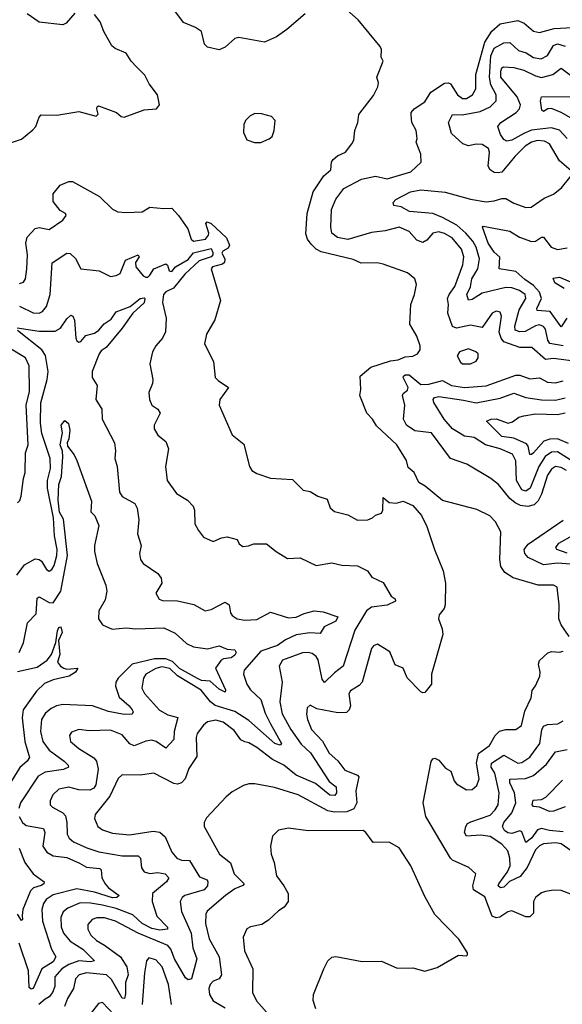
# Model space of a CAD drawing. Extents: x 1245515 to 1420776, y 606314 to 671314.
# Tile 236 of 256: x 1386446 to 1389190, y 616665 to 621645. Entities that reach past the tile are written whole.
import ezdxf

# ---------------------------------------------------------------- set-up
doc = ezdxf.new("R2010")
doc.units = 0

msp = doc.modelspace()

# ---------------------------------------------------------------- linework, layer by layer
at = {"layer": '0CON10XD'}
for points in [[(1387890, 621675), (1387796.7, 621595), (1387745, 621559.2), (1387685, 621531.4), (1387555, 621555.8), (1387535, 621550), (1387485, 621506.2), (1387455, 621493.3), (1387395.8, 621505.8), (1387381.2, 621521.2), (1387365.5, 621585.5), (1387335.5, 621605.5), (1387275, 621631.1), (1387191.2, 621745)], [(1386405, 621024.2), (1386455, 621040.8), (1386512.7, 621087.3), (1386528.8, 621105), (1386545, 621152.5), (1386555, 621163.3), (1386635, 621162.5), (1386745, 621180), (1386833.3, 621156.7), (1386843.3, 621166.7), (1386836.7, 621195), (1386837.5, 621205), (1386845, 621210), (1386936.7, 621175), (1386960, 621155), (1386975, 621152.5), (1387075, 621190), (1387137.5, 621195), (1387152.5, 621215), (1387143.3, 621265), (1387100.3, 621320.3), (1387078.8, 621365), (1387037, 621407), (1387010, 621435), (1386985, 621476.2), (1386928.7, 621498.7), (1386912.1, 621512.1), (1386871.4, 621585), (1386854, 621635), (1386825, 621671.2)], [(1386725, 621677.5), (1386682.2, 621627.8), (1386665, 621618.5), (1386545, 621632.5), (1386484, 621675)], [(1389223.9, 618525), (1389183.9, 618583.9), (1389173, 618615), (1389173.4, 618685), (1389164, 618775), (1389145.6, 618785.6), (1389067.5, 618785), (1388941.8, 618821.8), (1388898.7, 618848.7), (1388880, 618880), (1388873.5, 618915), (1388880, 619055), (1388851.9, 619105), (1388824.2, 619135), (1388758.3, 619168.3), (1388583.9, 619213.9), (1388496.7, 619285), (1388463.8, 619303.8), (1388441.2, 619355), (1388410.8, 619380.8), (1388402, 619415), (1388354, 619495), (1388250.8, 619590.8), (1388230.5, 619625), (1388202.1, 619655), (1388166, 619745), (1388170.8, 619775), (1388168, 619842), (1388221.8, 619888.2), (1388320.9, 619919.1), (1388360, 619925), (1388395, 619940), (1388435, 619943.8), (1388457.5, 619955), (1388471.2, 619975), (1388471.2, 619995), (1388454, 620045), (1388418.6, 620105), (1388424.2, 620204.2), (1388442.5, 620255), (1388452, 620305), (1388444, 620335), (1388406.7, 620365), (1388285, 620409.4), (1388254.3, 620415.7), (1388173.6, 620413.6), (1388132, 620432), (1387970.5, 620470.5), (1387944.8, 620484.8), (1387919.9, 620509.9), (1387901.9, 620535), (1387892.7, 620562.7), (1387900.2, 620665), (1387929.7, 620775), (1387984.5, 620855.5), (1388020.4, 620885), (1388023.8, 620925), (1388031.2, 620938.8), (1388053.7, 620956.3), (1388094.5, 620975), (1388125, 621016.9), (1388136.4, 621035), (1388141.2, 621085), (1388156.2, 621125), (1388160.4, 621165), (1388235, 621262), (1388257.1, 621305), (1388260, 621325), (1388252, 621355), (1388284, 621435), (1388273.8, 621455), (1388276.1, 621493.9), (1388269.7, 621509.7), (1388158.2, 621645), (1388101.1, 621695)], [(1389275, 619915.4), (1389145, 619931.2), (1389105, 619925.8), (1389036.7, 619986.7), (1388975, 619987.1), (1388895.1, 620015.2), (1388880.4, 620035), (1388871.6, 620065), (1388881.8, 620145), (1388875, 620165.7), (1388855, 620170.5), (1388835, 620160.5), (1388785, 620087.5), (1388725, 620100.9), (1388655, 620084.8), (1388634.2, 620094.2), (1388610.4, 620160.4), (1388614.7, 620205), (1388610.3, 620235), (1388617.2, 620255), (1388646.5, 620295), (1388686.7, 620405), (1388691.7, 620445), (1388680.7, 620485), (1388632.6, 620542.6), (1388595, 620563.9), (1388565, 620572.3), (1388535, 620565.9), (1388505, 620529.5), (1388485, 620518.8), (1388455, 620529.5), (1388415, 620573.8), (1388365, 620596.1), (1388295, 620577.6), (1388225, 620568.8), (1388105, 620533.6), (1388052.8, 620542.8), (1388025.3, 620565.3), (1388020, 620595), (1388022.5, 620685), (1388045, 620737.5), (1388085, 620790.7), (1388175, 620839.3), (1388245, 620852.9), (1388305, 620840.6), (1388424, 620875), (1388476.2, 620923.8), (1388474.4, 620965), (1388450.8, 621025), (1388455.7, 621045), (1388451.5, 621085), (1388428.6, 621125), (1388425.8, 621164.2), (1388425.8, 621175), (1388440.8, 621195), (1388495, 621230), (1388525, 621278.2), (1388595, 621324.5), (1388615, 621326.4), (1388625, 621320.6), (1388660.5, 621265), (1388685, 621246.9), (1388705, 621247.3), (1388736.4, 621265), (1388752.2, 621295), (1388752.5, 621367.5), (1388798.9, 621531.1), (1388833.4, 621586.6), (1388876.2, 621623.8), (1388965, 621640.9), (1388997, 621627), (1389045, 621586.7), (1389075, 621579.6), (1389148.8, 621601.2), (1389243.3, 621605)], [(1389235, 620881.2), (1389175, 620930.5), (1389125, 621016.7), (1389100.2, 621030.2), (1389065, 621034), (1389035, 621025.9), (1389002.5, 621005), (1388951.1, 620955), (1388885, 620874.6), (1388865, 620869.7), (1388845, 620872.8), (1388824.6, 620885), (1388815, 620903.8), (1388821.6, 620975), (1388816.3, 620993.7), (1388785, 621014), (1388755, 621015.6), (1388715, 621007.9), (1388687.6, 621017.6), (1388629.3, 621069.3), (1388614.4, 621125), (1388635, 621165.7), (1388684.3, 621164.3), (1388775, 621180.6), (1388824.6, 621205), (1388855.2, 621234.8), (1388855.8, 621265), (1388828.7, 621315), (1388821.2, 621355), (1388828.4, 621461.6), (1388845, 621501.6), (1388895, 621528.1), (1388925, 621529.6), (1388968.8, 621488.8), (1389007, 621477), (1389045, 621454.3), (1389083.3, 621446.7), (1389115, 621464.1), (1389145.9, 621514.1), (1389166.4, 621523.6), (1389205, 621511)], [(1389214.7, 621044.7), (1389175, 621086.2), (1389135, 621098.2), (1389035, 621085.7), (1388995, 621070.3), (1388935.5, 621035.5), (1388910, 621030), (1388895, 621039.4), (1388878.1, 621065), (1388864, 621105), (1388879.2, 621125), (1388956.7, 621175), (1388972.9, 621195), (1388977.8, 621215), (1388962.4, 621255), (1388879.7, 621355), (1388878.4, 621385), (1388885, 621401.9), (1388893.4, 621406.6), (1388945, 621402.5), (1388995, 621389.8), (1389055, 621360.5), (1389085, 621352.5), (1389141.4, 621368.6), (1389185, 621399.3), (1389245, 621355.2)], [(1389235, 621146.3), (1389185, 621175.7), (1389134.6, 621195.4), (1389116.6, 621193.4), (1389095, 621180), (1389086.7, 621186.7), (1389080, 621235), (1389085, 621255.5), (1389255, 621256)], [(1387665, 621023.3), (1387708.3, 621041.7), (1387722.5, 621055), (1387733.3, 621085), (1387737.5, 621135), (1387720, 621155), (1387668.3, 621168.3), (1387635, 621170), (1387611.7, 621158.3), (1387587.5, 621135), (1387580, 621115), (1387577.5, 621075), (1387595, 621037.5), (1387633.6, 621023.6), (1387665, 621023.3)], [(1386445, 620311.1), (1386465, 620318), (1386475.5, 620334.5), (1386482.5, 620385), (1386485.3, 620455), (1386477.6, 620515), (1386484.8, 620545.2), (1386525, 620589.6), (1386545, 620593.6), (1386595.4, 620584.6), (1386665, 620631.4), (1386682, 620655), (1386678, 620665), (1386650.8, 620680.8), (1386615.5, 620725), (1386615.6, 620764.4), (1386651.7, 620808.3), (1386695, 620826.7), (1386713.6, 620826.4), (1386850, 620750), (1386915, 620686), (1386943.2, 620673.2), (1386985, 620669.4), (1387066, 620674), (1387105, 620696.7), (1387175, 620690), (1387215, 620692.5), (1387250, 620655), (1387296.6, 620586.6), (1387313.8, 620535), (1387325, 620524.4), (1387385.5, 620534.5), (1387401.4, 620555), (1387402.2, 620565), (1387387.8, 620615), (1387395, 620623.2), (1387415.1, 620615.1), (1387491.5, 620541.5), (1387506.9, 620505), (1387500, 620490), (1387474.1, 620475), (1387469.3, 620465), (1387484.2, 620435), (1387482.8, 620417.2), (1387471.6, 620408.4), (1387420.8, 620395), (1387414, 620385), (1387461.2, 620225), (1387432.7, 620127.3), (1387390.8, 620055), (1387381.2, 620005), (1387426.9, 619916.9), (1387435.6, 619835.6), (1387449.7, 619819.7), (1387502.5, 619785), (1387458, 619725), (1387454.2, 619695), (1387520, 619545), (1387578.9, 619498.9), (1387608.1, 619385), (1387620, 619365), (1387645, 619350), (1387715, 619327.1), (1387825, 619319.2), (1387880, 619265), (1387915, 619258.8), (1387953.8, 619235), (1388000.5, 619220.5), (1388015.7, 619175.7), (1388037.9, 619157.9), (1388105, 619141.1), (1388155, 619114), (1388207.5, 619115), (1388230, 619125), (1388245, 619140), (1388275, 619150), (1388282, 619165), (1388285, 619228.8), (1388315, 619202.5), (1388349.3, 619200.7), (1388385, 619210), (1388435, 619187.5), (1388478.3, 619138.3), (1388505, 619082.5), (1388543.8, 618965), (1388588.3, 618858.3), (1388599.1, 618795), (1388598.1, 618685), (1388592.9, 618667.1), (1388568, 618635), (1388564.3, 618615), (1388582, 618565), (1388585.7, 618535), (1388528.5, 618335), (1388529.4, 618285), (1388495, 618242.5), (1388485, 618240), (1388475, 618246.2), (1388405, 618316.2), (1388385.7, 618365.7), (1388345, 618382.5), (1388318, 618448), (1388255, 618487.5), (1388235, 618478.6), (1388225.4, 618464.6), (1388177.5, 618295), (1388162.2, 618277.8), (1388118.5, 618251.5), (1388111.1, 618235), (1388119.5, 618175), (1388113.1, 618155), (1388099.6, 618140.4), (1388055, 618140.3), (1387948.9, 618158.9), (1387915, 618177.5), (1387900, 618165), (1387897.1, 618132.9), (1387901.2, 618105), (1387921.1, 618055), (1387977, 617997), (1388011.9, 617935), (1388055, 617896.6), (1388090, 617850), (1388154.4, 617825), (1388161.6, 617815), (1388146.3, 617745), (1388151.1, 617685), (1388135.4, 617654.6), (1388100.4, 617639.6), (1388037.9, 617637.9), (1388005, 617643.4), (1387854.2, 617724.2), (1387735, 617761.1), (1387635, 617780.9), (1387605, 617780.9), (1387578.2, 617771.8), (1387520.4, 617739.6), (1387490, 617715), (1387390.9, 617609.1), (1387379.2, 617585), (1387380, 617565), (1387457.1, 617425), (1387511.6, 617381.6), (1387531.6, 617325), (1387582.2, 617275), (1387574.6, 617265.4), (1387535, 617249.7), (1387487.1, 617215), (1387395, 617135.6), (1387388.2, 617121.8), (1387385.4, 617074.6), (1387405, 616995.8), (1387454.7, 616905), (1387467.5, 616815), (1387455.6, 616795), (1387425, 616782.1), (1387409.6, 616765), (1387402.2, 616745), (1387405.3, 616715), (1387425, 616683.6), (1387485, 616647.3)], [(1389194.5, 619995.5), (1389127.4, 620007.4), (1389116.6, 620025), (1389105, 620080.4), (1389094.1, 620094.1), (1389075, 620102.3), (1389055, 620097.5), (1389002.7, 620067.3), (1388975, 620066.4), (1388952.5, 620075), (1388950, 620095), (1388972.7, 620177.3), (1389005.3, 620235), (1389002.2, 620255), (1388973.3, 620275), (1388935, 620288.9), (1388905, 620290.7), (1388785, 620262.2), (1388735, 620229.2), (1388715, 620226.9), (1388707.1, 620255), (1388726.2, 620293.8), (1388732.7, 620335), (1388762.2, 620385), (1388771.7, 620435), (1388754.9, 620494.9), (1388736.8, 620525), (1388702.8, 620565), (1388656.1, 620606.1), (1388585, 620644.8), (1388535, 620664.8), (1388417.1, 620675), (1388375, 620699.2), (1388337.5, 620705), (1388335, 620720), (1388348, 620735), (1388423.1, 620775), (1388475, 620784), (1388597.1, 620772.9), (1388725, 620737.4), (1388805, 620724.7), (1388845, 620728.5), (1388885, 620741.2), (1388905, 620740), (1388945, 620717.3), (1389005, 620694.4), (1389033.1, 620696.9), (1389097.9, 620742.1), (1389145, 620762.9), (1389185.7, 620795), (1389235.6, 620855)], [(1389212.6, 620135), (1389185, 620092.5), (1389128.9, 620168.9), (1389063.6, 620175), (1389061.4, 620185), (1389084.2, 620235), (1389075, 620266.6), (1389045, 620301.4), (1389000.3, 620330.3), (1388955, 620370.8), (1388870.8, 620385), (1388873.7, 620443.7), (1388845, 620470), (1388815, 620514.5), (1388786.2, 620595), (1388790, 620600), (1388925, 620575.4), (1388973.3, 620545), (1389035, 620523.5), (1389055, 620524.7), (1389085, 620545.4), (1389095, 620544.5), (1389134.2, 620494.2), (1389165, 620483.6), (1389215, 620490.4)], [(1386445, 620195.8), (1386515, 620161.9), (1386545, 620161.6), (1386561, 620169), (1386581.8, 620195), (1386599.7, 620255), (1386610.6, 620415), (1386685, 620463.6), (1386701.9, 620461.9), (1386727.9, 620437.9), (1386755, 620384.4), (1386847.5, 620375), (1386906.1, 620346.1), (1386935, 620350.6), (1386955, 620361.4), (1386981.5, 620428.5), (1387045, 620456.5), (1387050.6, 620445), (1387032.8, 620417.2), (1387034.5, 620395), (1387070.2, 620350.2), (1387085, 620343.1), (1387095, 620343.6), (1387105, 620353.3), (1387124.6, 620385.4), (1387185, 620410), (1387193.8, 620403.8), (1387202.1, 620375), (1387215, 620372.1), (1387234.2, 620395.8), (1387298, 620432), (1387325, 620465.1), (1387415, 620487.5), (1387422.4, 620467.6), (1387423.3, 620455), (1387415.3, 620445), (1387354.6, 620425.4), (1387281.6, 620358.4), (1387223.4, 620286.6), (1387185, 620268.6), (1387173.9, 620255), (1387168.9, 620215), (1387186.5, 620135), (1387183.2, 620066.8), (1387168.6, 620035), (1387134.7, 619995.3), (1387118.5, 619965), (1387104.5, 619905), (1387119.5, 619825), (1387118.1, 619805), (1387099.7, 619760.3), (1387102.1, 619725), (1387114.7, 619694.7), (1387145.6, 619675), (1387156.1, 619655), (1387127.1, 619595), (1387125.7, 619575), (1387145, 619543.8), (1387185, 619511.2), (1387199.2, 619475), (1387184, 619385), (1387192.2, 619315), (1387239.5, 619249.5), (1387295.3, 619215.3), (1387324.3, 619185), (1387330.6, 619165), (1387331.2, 619095), (1387350.9, 619060.9), (1387375, 619028), (1387425, 619006.7), (1387466.1, 619023.9), (1387495, 619028.8), (1387545.7, 619015.7), (1387556.7, 618995), (1387575, 618980), (1387603.6, 618983.6), (1387630, 618995), (1387695, 618993.8), (1387742.5, 618955), (1387800.5, 618920.5), (1387865, 618924), (1387945, 618884.3), (1388025, 618898.9), (1388075, 618886.9), (1388155, 618883.1), (1388205, 618858), (1388226.7, 618825), (1388285, 618798.8), (1388325, 618728.9), (1388345, 618715.9), (1388346.7, 618705), (1388305, 618683.8), (1388225, 618673.5), (1388199.2, 618655), (1388141.8, 618558.2), (1388082.3, 618375), (1388037.8, 618342.2), (1387987.8, 618292.2), (1387975, 618310), (1387955, 618407.8), (1387944.8, 618424.8), (1387925, 618439.7), (1387905, 618445.3), (1387876.9, 618443.1), (1387776, 618405), (1387758.5, 618375), (1387772.9, 618295), (1387762.4, 618195), (1387773.9, 618135), (1387817, 618055), (1387870.2, 617980.2), (1387917.3, 617937.3), (1388011.6, 617791.6), (1388046.2, 617765), (1388047.6, 617735), (1388039.3, 617720.7), (1388015, 617722.6), (1387942.1, 617782.1), (1387845, 617824.8), (1387781.5, 617875), (1387725, 617903.1), (1387645, 617964.1), (1387605, 617988.2), (1387585, 617993.4)], [(1389200, 620285), (1389151.4, 620315), (1389143, 620337), (1389175, 620342.7), (1389251.1, 620311.1)], [(1386432.9, 620087.1), (1386545, 620070), (1386625, 620069.6), (1386653.5, 620085), (1386685, 620131.9), (1386705, 620150), (1386715, 620146.2), (1386723.5, 620125), (1386730.4, 620035), (1386735, 620020.8), (1386745, 620014.5), (1386755, 620018.2), (1386781.6, 620048.4), (1386825, 620060.2), (1386846, 620075), (1386873.5, 620106.5), (1386909, 620131), (1386935, 620166.9), (1387005.7, 620194.3), (1387055, 620234.4), (1387075, 620238.8), (1387079.6, 620235), (1387075, 620212.5), (1387018.8, 620161.2), (1386965, 620084.5), (1386883.3, 619986.7), (1386858.9, 619971.1), (1386848.4, 619955), (1386813.3, 619865), (1386813.1, 619835), (1386838.9, 619795), (1386832.2, 619725), (1386861.9, 619675), (1386862.9, 619625), (1386925.5, 619505), (1386930.5, 619465), (1386926.9, 619425), (1386940, 619385), (1386951.8, 619255), (1386965, 619234.4), (1387027.9, 619197.9), (1387039.6, 619175), (1387048.8, 619115), (1387042.7, 619045), (1387060, 618985), (1387051.9, 618945), (1387058, 618915), (1387070, 618895), (1387144.3, 618844.3), (1387161.2, 618821.2), (1387164.3, 618795), (1387135.6, 618745), (1387152, 618715), (1387168.1, 618708.1), (1387245, 618705.3), (1387327.6, 618687.6), (1387384.6, 618654.6), (1387415, 618661.8), (1387485, 618699.1), (1387506, 618686), (1387511.5, 618645), (1387521.3, 618631.3), (1387545.4, 618615.4), (1387585, 618608.5), (1387645, 618610.8), (1387715, 618648.9), (1387805, 618620), (1387845, 618623.3), (1387885, 618642.1), (1387935.5, 618654.5), (1387980.5, 618650.5), (1388055.6, 618625), (1388045, 618603.9), (1387985.7, 618575), (1387965, 618540.8), (1387913.7, 618543.7), (1387845, 618534.5), (1387790.8, 618509.2), (1387750.1, 618479.9), (1387665, 618451.6), (1387581.5, 618355), (1387578.7, 618335), (1387594.7, 618285), (1387613.9, 618255), (1387666.3, 618206.3), (1387688, 618138), (1387714.6, 618084.6), (1387769.5, 617985), (1387764.2, 617975.8), (1387737.3, 617985), (1387605, 618100.8), (1387535, 618146.6), (1387435, 618176.9), (1387411.5, 618195), (1387363.6, 618253.6), (1387245, 618326.1), (1387205, 618363.3), (1387165, 618371.5), (1387135, 618362.9), (1387084.6, 618335), (1387072.7, 618315), (1387064, 618265), (1387076.9, 618236.9), (1387153.2, 618153.2), (1387195, 618129.8), (1387246.6, 618116.6), (1387227.1, 618045), (1387225.8, 618005), (1387185, 617960), (1387136.7, 617995), (1387115, 618001.8), (1387085, 617996.4), (1387025, 617972.1), (1387003.5, 617983.5), (1386965, 618028.7), (1386905, 618051.4), (1386797.9, 618047.9), (1386745, 618054.6), (1386707.9, 618042.1), (1386698.9, 618025), (1386703.3, 617995), (1386745, 617959.6), (1386821.5, 617911.5), (1386835.4, 617895), (1386843.2, 617855), (1386831.4, 617775), (1386821.6, 617758.4), (1386801.2, 617748.8), (1386745, 617750.5), (1386695, 617762.8), (1386645, 617753.8), (1386614.5, 617725), (1386600, 617695), (1386600, 617675), (1386611.6, 617661.6), (1386664.4, 617634.4), (1386678.3, 617618.3), (1386685.3, 617585), (1386686.1, 617525), (1386696.5, 617505), (1386717.7, 617487.7), (1386786.2, 617456.2), (1386846.9, 617436.9), (1386965, 617416.7), (1387045.8, 617415.8), (1387057.5, 617405), (1387061.8, 617355), (1387075.3, 617335.3), (1387105, 617327.4), (1387145, 617332.7), (1387182.5, 617325), (1387200.6, 617305), (1387188.1, 617285), (1387118.5, 617225), (1387115.8, 617185), (1387140.5, 617110.5), (1387194.4, 617055), (1387193.8, 617045), (1387155, 617040.7), (1387115, 617048), (1387065, 617073.3), (1387018.4, 617118.4), (1386935, 617149.9), (1386865, 617167.1), (1386805, 617177.4), (1386751.9, 617178.1), (1386689, 617151), (1386666.5, 617133.5), (1386654.2, 617105), (1386656.6, 617056.6), (1386667.5, 617025), (1386700.8, 616985), (1386765, 616943.5), (1386824.2, 616885), (1386805, 616880.9), (1386745, 616885.1), (1386695, 616867.1), (1386658.8, 616845), (1386623.8, 616805), (1386624.3, 616755), (1386611.7, 616725), (1386595, 616703.3), (1386575, 616690.9), (1386543.2, 616665)], [(1386432.2, 618835), (1386471.4, 618888.6), (1386525, 618918.9), (1386545, 618915.6), (1386556.7, 618906.7), (1386581.4, 618865), (1386595, 618855.8), (1386609.4, 618865), (1386620, 618885), (1386634.7, 618935), (1386635.2, 618964.8), (1386622.8, 619035), (1386617.3, 619125), (1386586.7, 619275), (1386587.6, 619315), (1386602.2, 619375), (1386601.2, 619425), (1386557.7, 619552.3), (1386551.6, 619605), (1386552.6, 619707.4), (1386585.2, 619824.8), (1386590.2, 619865), (1386576.7, 619946.7), (1386558.8, 619975), (1386435, 620073.1)], [(1386435, 619201.2), (1386447, 619213), (1386454.3, 619235), (1386465.4, 619325), (1386474.5, 619355), (1386476.5, 619455), (1386489.6, 619495), (1386479, 619695), (1386495.6, 619765), (1386494.7, 619895), (1386476.1, 619935), (1386394.6, 619984.6)], [(1388685, 619904), (1388725, 619904.3), (1388755, 619918.8), (1388764, 619935), (1388763.8, 619955), (1388753.3, 619965), (1388715, 619980), (1388670, 619965), (1388658.8, 619945), (1388675, 619913.3), (1388685, 619904)], [(1389211.8, 619365), (1389185, 619380), (1389155.2, 619384.8), (1389135, 619371.4), (1389115, 619342), (1389085.4, 619244.6), (1389067.8, 619212.2), (1389048.2, 619191.8), (1389015, 619183.5), (1388978.3, 619188.3), (1388951.1, 619201.1), (1388925, 619223.4), (1388867.5, 619295), (1388828.6, 619325), (1388706.7, 619396.7), (1388625.3, 619425.3), (1388528.6, 619555), (1388445, 619566), (1388401.5, 619595), (1388386.4, 619625), (1388394.5, 619695.5), (1388381.2, 619745), (1388384.8, 619755.2), (1388408, 619772), (1388410.6, 619785), (1388384.8, 619835), (1388387.3, 619842.7), (1388395, 619848.8), (1388415, 619849.5), (1388475, 619800.8), (1388515, 619802), (1388585, 619820.2), (1388629.4, 619795), (1388695, 619784.5), (1388805, 619793.3), (1388955, 619847.5), (1388975, 619847.6), (1389025, 619829.1), (1389075, 619833.2), (1389115, 619811.2), (1389155, 619807.9), (1389195, 619818.4)], [(1389385, 619320.7), (1389165, 619458.7), (1389135, 619457), (1389103.9, 619436.1), (1389071.3, 619385), (1389027.6, 619275), (1389005, 619260.3), (1388985, 619267.2), (1388958.3, 619315), (1388954.8, 619414.8), (1388937.6, 619447.6), (1388875.7, 619475), (1388802.2, 619495), (1388745, 619531.2), (1388695, 619539.2), (1388635.3, 619575.3), (1388592.4, 619625), (1388539.6, 619709.6), (1388537.1, 619725), (1388543.6, 619735), (1388565, 619740), (1388689.8, 619720.2), (1388755, 619706.6), (1388875, 619731.1), (1388945, 619755.7), (1389005, 619733.5), (1389085, 619722.8), (1389155, 619720), (1389205, 619733)], [(1389220.8, 619500.8), (1389165.4, 619525.4), (1389126.5, 619523.5), (1389096.7, 619513.4), (1389045, 619454.2), (1389035, 619445.4), (1389026.5, 619446.5), (1389017.8, 619487.8), (1389009.8, 619499.8), (1388945, 619528.2), (1388885, 619536.2), (1388806.2, 619615), (1388830, 619625), (1388855, 619626.9), (1388915.8, 619604.2), (1388938.2, 619611.8), (1388970, 619635), (1388995, 619641.5), (1389055, 619651.4), (1389165, 619648.1), (1389205, 619656.5)], [(1386444.6, 618445), (1386466, 618494), (1386485.3, 618594.8), (1386529.1, 618640.9), (1386535, 618720), (1386545, 618725.9), (1386595, 618697.4), (1386615, 618696), (1386655.2, 618755), (1386687.8, 618935), (1386668.5, 619118.5), (1386647, 619155), (1386640.4, 619215), (1386644.5, 619295), (1386658, 619335), (1386664.5, 619435), (1386663, 619463), (1386651.1, 619495), (1386662.5, 619555), (1386655.8, 619595), (1386675, 619618), (1386692.7, 619602.7), (1386700.2, 619569.8), (1386695.5, 619525), (1386686.9, 619505), (1386688.7, 619488.7), (1386721.8, 619445), (1386735.3, 619415.2), (1386809.6, 619209.6), (1386806.3, 619156.3), (1386826.7, 619135), (1386846.9, 619086.9), (1386824.6, 618985), (1386824.5, 618955), (1386838.5, 618895), (1386881.5, 618785), (1386886.2, 618755), (1386878.4, 618711.6), (1386847.1, 618655), (1386844.2, 618614.2), (1386865, 618583.8), (1386913.2, 618563.2), (1386985, 618570), (1387034.2, 618564.2), (1387175, 618569.5), (1387231.7, 618541.7), (1387290.2, 618490.2), (1387325, 618472.9), (1387396.6, 618463.4), (1387455, 618479.1), (1387495, 618460.9), (1387535, 618457.5), (1387540.8, 618445), (1387535, 618431.5), (1387515, 618416.9), (1387477.3, 618412.7), (1387465, 618405.4), (1387436.4, 618365), (1387486.5, 618255), (1387485, 618243.3), (1387455, 618258.8), (1387409.6, 618299.6), (1387365, 618303.8), (1387345, 618312.3), (1387255, 618363.4), (1387218.3, 618398.3), (1387185, 618413), (1387127.5, 618412.5), (1387015, 618385.8), (1386945, 618314.4), (1386933.2, 618295), (1386931.1, 618275), (1386948.8, 618218.8), (1387000.5, 618175), (1387015.6, 618155), (1387019.4, 618145), (1387015, 618132), (1386975, 618130.3), (1386895, 618145.6), (1386815, 618174.7), (1386665, 618180.9), (1386632, 618175), (1386605, 618160.8), (1386574.4, 618135.6), (1386557.4, 618105), (1386552.3, 618045), (1386564.2, 617994.2), (1386595, 617950.3), (1386671.1, 617895), (1386690.9, 617875), (1386693.1, 617865), (1386667.5, 617852.5), (1386575, 617838.6), (1386540.4, 617819.6), (1386450.3, 617685), (1386442.6, 617655)], [(1389275, 618887.8), (1389165, 618896.8), (1389095, 618887.4), (1389016.9, 618925), (1389001.1, 618945), (1388998, 618965), (1389017.9, 618992.1), (1389195, 619114.7)], [(1389215, 618947.6), (1389162.9, 618965), (1389156.5, 618975), (1389171.7, 618998.3), (1389245, 619038.3)], [(1386435, 618348.3), (1386535, 618370), (1386584.6, 618405), (1386607.7, 618435), (1386628.8, 618495), (1386637.9, 618555), (1386645, 618570.6), (1386655, 618574.2), (1386660.4, 618545), (1386643.3, 618505), (1386649.6, 618435), (1386638, 618395), (1386652, 618375), (1386668.8, 618365), (1386685, 618360), (1386740, 618365), (1386729.2, 618345), (1386696.7, 618325), (1386615, 618307.1), (1386571.7, 618288.3), (1386531, 618249), (1386464.3, 618155), (1386458.6, 618115), (1386472.2, 617995), (1386495.9, 617914.1), (1386484.8, 617895.2), (1386446.6, 617863.4), (1386329.2, 617675)], [(1389246.6, 617216.6), (1389185, 617241.2), (1389145, 617243.3), (1389105, 617236), (1389085, 617228.8), (1389055, 617205.7), (1389043.8, 617185), (1389044, 617126), (1389025, 617107.3), (1389005, 617107.1), (1388935, 617137.3), (1388915, 617132.2), (1388874.7, 617105.3), (1388855, 617102.8), (1388835, 617110.5), (1388798.2, 617208.2), (1388740.4, 617245), (1388737.4, 617265), (1388753.1, 617325), (1388717.5, 617357.5), (1388635, 617394.5), (1388625, 617404.4), (1388499.2, 617615), (1388486.5, 617685), (1388526.2, 617893.8), (1388535, 617907.5), (1388545, 617910), (1388565, 617900), (1388598.8, 617858.8), (1388625.6, 617845), (1388643.3, 617795), (1388655, 617780.6), (1388705, 617750.8), (1388735, 617751.4), (1388757.6, 617772.4), (1388770, 617805), (1388756.1, 617885), (1388767, 617933), (1388822.3, 617975), (1388850, 618025), (1388872.6, 618047.4), (1388905, 618055.3), (1388955, 618055.5), (1388984.5, 618075), (1389001.3, 618148.7), (1389032.3, 618215), (1389037, 618253), (1389054.6, 618275.4), (1389075.6, 618325), (1389077.5, 618345), (1389068.9, 618385), (1389075, 618404.2), (1389116.7, 618443.3), (1389135, 618449.4), (1389175, 618446.8), (1389195, 618451.5)], [(1387585, 617993.4), (1387565, 618002.3), (1387530.5, 618050.5), (1387475, 618092), (1387438.3, 618101.7), (1387395.3, 618094.7), (1387375, 618077.8), (1387343.8, 618035), (1387338.5, 618015), (1387342.1, 617917.9), (1387302, 617858), (1387283.1, 617805), (1387265, 617785.6), (1387245, 617779.2), (1387225, 617782.8), (1387125, 617833.6), (1387055, 617824.7), (1386965, 617826.7), (1386945, 617807.5), (1386902.7, 617717.3), (1386827.5, 617625), (1386824.4, 617605), (1386841.9, 617565), (1386865, 617548.5), (1386915, 617530.8), (1387002.3, 617522.3), (1387121.7, 617541.7), (1387155.7, 617535.7), (1387181.8, 617511.8), (1387215.3, 617435.3), (1387241.8, 617405), (1387263.8, 617393.8), (1387305, 617392.1), (1387355, 617310.4), (1387394, 617295), (1387398.2, 617285), (1387396.5, 617265), (1387379.2, 617245), (1387281.5, 617215), (1387267.7, 617205), (1387258, 617185), (1387264.1, 617135), (1387313.8, 617025), (1387321.7, 616951.7), (1387342.5, 616895), (1387315, 616794.4), (1387298.3, 616788.3), (1387285, 616800), (1387229.7, 616895), (1387210.7, 616945), (1387195, 616962.7), (1387045.9, 617025.9), (1386930.4, 617085), (1386875, 617102), (1386836.7, 617103.3), (1386813.3, 617095), (1386790.7, 617069.3), (1386790.4, 617045), (1386806, 617015), (1386835, 616987.8), (1386875.2, 616965.2), (1386956, 616906), (1386988.6, 616855), (1386995.2, 616815), (1386981, 616775), (1386982.1, 616717.9), (1386975.7, 616694.3), (1386965, 616696.2), (1386910.8, 616790.8), (1386885, 616814.3), (1386785, 616824.3), (1386746.7, 616815), (1386728.5, 616795), (1386718.6, 616745), (1386687.5, 616695), (1386672.9, 616655)], [(1389274.4, 617414.4), (1389185, 617476.6), (1389155, 617481.7), (1389095, 617476.2), (1389075, 617467.2), (1389055, 617446.6), (1389012.6, 617357.4), (1388977.7, 617312.3), (1388923.7, 617286.3), (1388895, 617257.3), (1388877.5, 617255), (1388866.5, 617265), (1388869.2, 617275), (1388912.3, 617335), (1388925.6, 617365), (1388924.4, 617404.4), (1388915, 617441.1), (1388884.6, 617475), (1388825, 617513.5), (1388778.8, 617521.2), (1388705, 617516.5), (1388695.5, 617535), (1388701.8, 617565), (1388711, 617579), (1388728.2, 617588.2), (1388825, 617621.6), (1388851.3, 617648.7), (1388865, 617674.3), (1388871.6, 617735), (1388848.5, 617835), (1388829.5, 617865), (1388832, 617885), (1388895, 617925.3), (1388965, 617884.8), (1388985, 617887.6), (1389025, 617915.9), (1389076.6, 617985), (1389086.7, 618053.3), (1389095, 618071.8), (1389115, 618080.8), (1389166.7, 618083.3), (1389195, 618098.2)], [(1389195, 617537.7), (1389125, 617544.8), (1389085, 617555.3), (1389065, 617547.9), (1389035, 617506.2), (1389005, 617484.5), (1388985, 617538.3), (1388975, 617542.2), (1388935, 617529.7), (1388915, 617532.4), (1388897, 617545), (1388887.3, 617565), (1388895.2, 617585), (1388935, 617633.1), (1388955.2, 617685), (1388948.7, 617735), (1388924, 617785), (1388925, 617804.2), (1389003.1, 617806.9), (1389045, 617821.7), (1389110.7, 617879.3), (1389155, 617942.2), (1389215, 617954.7)], [(1389205, 617664.1), (1389145, 617642.6), (1389125, 617641.2), (1389075, 617662.5), (1389045, 617665.6), (1389037.9, 617675), (1389042.6, 617697.4), (1389085, 617701.5), (1389106.7, 617713.3), (1389191.7, 617798.3)], [(1386444.6, 617615.4), (1386460.8, 617585), (1386479.3, 617569.3), (1386567.3, 617555), (1386573.6, 617535), (1386563.6, 617465), (1386583.8, 617435), (1386615.7, 617415.7), (1386685, 617408), (1386748.4, 617378.4), (1386785, 617359.7), (1386851.9, 617351.9), (1386858.5, 617345), (1386861.8, 617305), (1386878.2, 617275), (1386895.4, 617255), (1386950, 617215), (1386937.5, 617205), (1386915, 617203.8), (1386825, 617233.2), (1386735, 617248.9), (1386615, 617218.4), (1386580, 617195), (1386566.8, 617175), (1386558.7, 617145), (1386561.9, 617085), (1386607.2, 616945), (1386629.6, 616905), (1386615, 616880), (1386558.5, 616845), (1386515, 616744.7), (1386505, 616741.3), (1386495, 616750.8), (1386490.2, 616835), (1386443, 616975)], [(1387943, 616643), (1387930.6, 616685), (1387932.7, 616715), (1387984.4, 616845), (1388005, 616886), (1388025, 616904.2), (1388045, 616907.5), (1388177.7, 616882.3), (1388275, 616883.3), (1388355, 616848.8), (1388435, 616850), (1388495, 616832.9), (1388557.9, 616852.1), (1388665, 616913.3), (1388705, 616910), (1388710, 616915), (1388710, 616925), (1388667.5, 616995), (1388545, 617120), (1388495, 617210), (1388424.3, 617365), (1388365, 617456.7), (1388315, 617486), (1388234.1, 617484.1), (1388196.2, 617535), (1388182.5, 617545), (1387905, 617542.5), (1387805, 617555.5), (1387755, 617545.8), (1387724, 617515), (1387713.8, 617465), (1387717.5, 617425), (1387732.8, 617382.8), (1387745.6, 617315), (1387782.5, 617265), (1387803.3, 617225), (1387803.9, 617186.1), (1387784.2, 617155.8), (1387755, 617138.8), (1387705, 617090.6), (1387670.9, 617069.1), (1387613, 617057), (1387595, 617047.1), (1387575.6, 617005), (1387583.3, 616935), (1387625.7, 616845), (1387623.5, 616725), (1387643.3, 616683.3), (1387694, 616625)], [(1386443.1, 617455), (1386473.1, 617383.1), (1386515, 617326), (1386569.4, 617285), (1386568.2, 617275), (1386555, 617265.5), (1386515.8, 617254.2), (1386500.4, 617239.6), (1386461.5, 617145), (1386458.5, 617115), (1386461.2, 617095), (1386455, 617090), (1386435, 617120.8)], [(1387214.8, 616664.8), (1387199.3, 616765), (1387167.5, 616855), (1387135, 616890.8), (1387099.1, 616900.9), (1387087.8, 616885), (1387076.9, 616825), (1387065.7, 616665)], [(1386923, 616613), (1386865, 616674.2), (1386845, 616670), (1386802.5, 616615)]]:
    msp.add_lwpolyline(points, dxfattribs=at)

doc.saveas('drawing.dxf')
